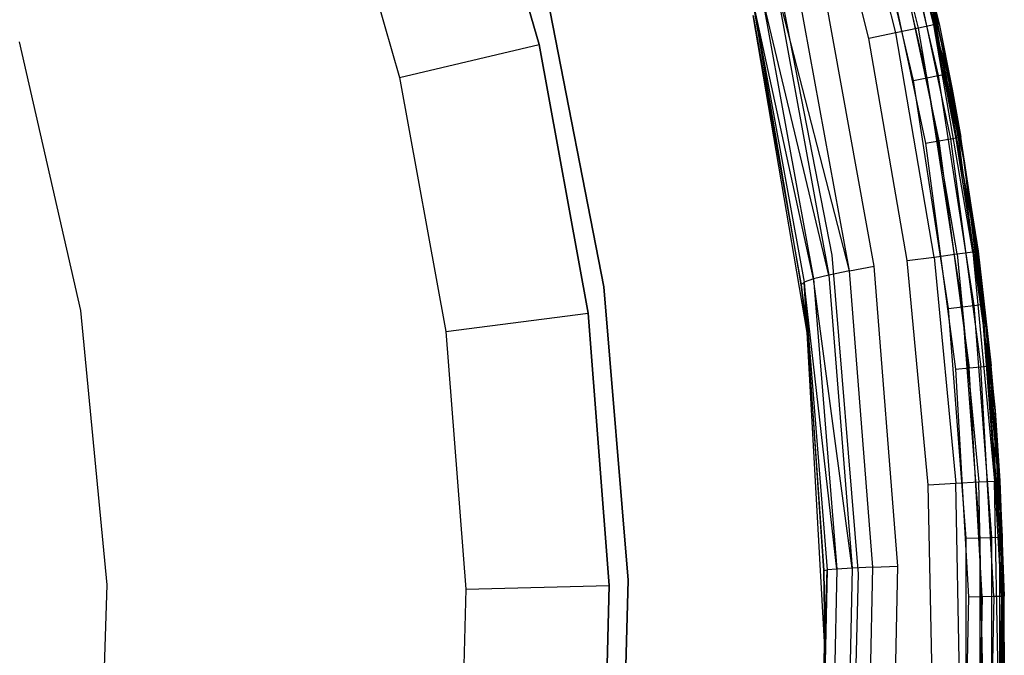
# Model space of a CAD drawing. Extents: x -4.25 to 4.25, y -4.25 to 4.25.
# Tile 29 of 34: x 2.88 to 4.25, y 0 to 0.88. Entities that reach past the tile are written whole.
import ezdxf

# ---------------------------------------------------------------- set-up
doc = ezdxf.new("R2010")
doc.units = 0
doc.header["$LTSCALE"] = 2.54
doc.layers.get('0').update_dxf_attribs({"color": 13, "linetype": 'CONTINUOUS'})

# ---------------------------------------------------------------- blocks, each defined once
blk = doc.blocks.new('VIS_Z_O_ENIE_2_STL_2')
at = {"color": 0}
for p, q in [((3.6011, 0.8498, -4.2457), (3.4946, 1.2156, -4.2457)), ((3.4946, 1.2156, -2.6457), (3.6011, 0.8498, -2.6457)), ((3.4946, 1.2156, -2.6457), (3.6011, 0.8498, -2.6457)), ((3.6011, 0.8498, -4.2457), (3.4946, 1.2156, -4.2457)), ((4.1303, 0.8725, -2.4293), (4.0525, 1.1823, -2.4293)), ((4.1303, 0.8725, -2.4293), (4.0525, 1.1823, -2.4293)), ((4.1515, 0.877, -2.4617), (4.0733, 1.1884, -2.4617)), ((4.1515, 0.877, -2.4617), (4.0733, 1.1884, -2.4617)), ((4.0806, 1.1905, -2.5), (4.1589, 0.8785, -2.5)), ((4.0806, 1.1905, -2.5), (4.1589, 0.8785, -2.5)), ((4.0985, 0.8658, -2.4076), (4.0213, 1.1733, -2.4076)), ((4.0985, 0.8658, -2.4076), (4.0213, 1.1733, -2.4076)), ((4.0611, 0.8579, -2.4), (3.9846, 1.1625, -2.4)), ((4.0611, 0.8579, -2.4), (3.9846, 1.1625, -2.4)), ((3.3057, 1.1499, -4.4457), (3.4064, 0.8039, -4.4457)), ((3.3057, 1.1499, -4.4457), (3.4064, 0.8039, -4.4457)), ((4.1232, 0.7996, -6), (4.0499, 1.1129, -6)), ((4.1232, 0.7996, -6), (4.0499, 1.1129, -6)), ((4.0683, 1.118, -6.0038), (4.142, 0.8033, -6.0038)), ((4.0683, 1.118, -6.0038), (4.142, 0.8033, -6.0038)), ((4.084, 1.1223, -6.0146), (4.1579, 0.8064, -6.0146)), ((4.084, 1.1223, -6.0146), (4.1579, 0.8064, -6.0146)), ((4.0944, 1.1252, -6.0309), (4.1685, 0.8084, -6.0309)), ((4.0944, 1.1252, -6.0309), (4.1685, 0.8084, -6.0309)), ((4.0981, 1.1262, -6.05), (4.194, 0.6876, -11.8702)), ((4.0981, 1.1262, -6.05), (4.194, 0.6876, -11.8702)), ((4.0981, 1.1262, -6.05), (4.1723, 0.8092, -6.05)), ((4.0981, 1.1262, -6.05), (4.1723, 0.8092, -6.05)), ((4.1085, 1.0317, -5.2854), (4.1748, 0.718, -5.2854)), ((4.1085, 1.0317, -5.2854), (4.1748, 0.718, -5.2854)), ((4.119, 1.0344, -5.2691), (4.1855, 0.7199, -5.2691)), ((4.119, 1.0344, -5.2691), (4.1855, 0.7199, -5.2691)), ((4.119, 1.0344, -5.2691), (4.1771, 0.7876, -5.25)), ((4.119, 1.0344, -5.2691), (4.1771, 0.7876, -5.25)), ((4.1589, 0.8785, -2.5), (4.1227, 1.0353, -5.25)), ((4.1589, 0.8785, -2.5), (4.1227, 1.0353, -5.25)), ((4.1771, 0.7876, -5.25), (4.1227, 1.0353, -5.25)), ((4.1771, 0.7876, -5.25), (4.1227, 1.0353, -5.25)), ((4.0742, 1.0231, -5.3), (4.1399, 0.712, -5.3)), ((4.0742, 1.0231, -5.3), (4.1399, 0.712, -5.3)), ((4.0928, 1.0278, -5.2962), (4.1588, 0.7153, -5.2962)), ((4.0928, 1.0278, -5.2962), (4.1588, 0.7153, -5.2962)), ((4.0099, 0.556, -5.3), (3.9244, 0.9938, -5.3)), ((4.0099, 0.556, -2.6), (3.9244, 0.9938, -2.6)), ((4.0099, 0.556, -5.3), (3.9244, 0.9938, -5.3)), ((4.0099, 0.556, -2.6), (3.9244, 0.9938, -2.6)), ((4.1364, 0.9762, -6), (4.2148, 0.5457, -6)), ((4.2148, 0.5457, -5.3), (4.1364, 0.9762, -5.3)), ((4.1364, 0.9762, -6), (4.2148, 0.5457, -6)), ((4.2148, 0.5457, -5.3), (4.1364, 0.9762, -5.3)), ((4.0683, 0.5403, -11.8007), (3.9935, 0.9535, -11.7593)), ((4.0683, 0.5403, -11.8007), (3.9935, 0.9535, -11.7593)), ((4.0338, 0.5341, -11.7763), (3.9595, 0.9425, -11.7352)), ((4.0338, 0.5341, -11.7763), (3.9595, 0.9425, -11.7352)), ((3.9111, 0.9224, -11.6674), (3.9839, 0.5227, -11.7085)), ((4.0052, 0.5281, -11.7451), (3.9111, 0.9224, -11.6674)), ((4.0052, 0.5281, -11.7451), (3.9111, 0.9224, -11.6674)), ((3.9111, 0.9224, -11.6674), (3.9839, 0.5227, -11.7085)), ((3.9316, 0.932, -11.7041), (4.0052, 0.5281, -11.7451)), ((4.0338, 0.5341, -11.7763), (3.9316, 0.932, -11.7041)), ((4.0338, 0.5341, -11.7763), (3.9316, 0.932, -11.7041)), ((3.9316, 0.932, -11.7041), (4.0052, 0.5281, -11.7451)), ((3.6914, 0.5119, -6), (3.6127, 0.9149, -6)), ((3.6127, 0.9149, -5.3), (3.6914, 0.5119, -5.3)), ((3.6127, 0.9149, -5.3), (3.6914, 0.5119, -5.3)), ((3.6914, 0.5119, -6), (3.6127, 0.9149, -6)), ((3.9668, 0.5146, -11.6256), (3.8989, 0.9144, -11.6268)), ((3.8989, 0.9144, -11.6268), (3.9709, 0.5181, -11.668)), ((3.9668, 0.5146, -11.6256), (3.8989, 0.9144, -11.6268)), ((3.9839, 0.5227, -11.7085), (3.8989, 0.9144, -11.6268)), ((3.9839, 0.5227, -11.7085), (3.8989, 0.9144, -11.6268)), ((3.8989, 0.9144, -11.6268), (3.9709, 0.5181, -11.668)), ((4.194, 0.6876, -11.8702), (4.1506, 0.9136, -11.8462)), ((4.194, 0.6876, -11.8702), (4.1506, 0.9136, -11.8462)), ((3.9748, 0.4479, -6), (3.8997, 0.8901, -6)), ((3.8997, 0.8901, -6), (3.9668, 0.5146, -11.6256)), ((3.8997, 0.8901, -6), (3.9668, 0.5146, -11.6256)), ((3.8997, 0.8901, -11.5867), (3.9668, 0.5146, -11.6256)), ((3.9748, 0.4479, -6), (3.8997, 0.8901, -6)), ((3.8997, 0.8901, -11.5867), (3.9668, 0.5146, -11.6256)), ((4.0985, 0.8658, -2.4076), (4.0611, 0.8579, -2.4)), ((4.0985, 0.8658, -2.4076), (4.0611, 0.8579, -2.4)), ((4.1303, 0.8725, -2.4293), (4.0985, 0.8658, -2.4076)), ((4.1303, 0.8725, -2.4293), (4.0985, 0.8658, -2.4076)), ((4.1523, 0.5533, -2.4076), (4.0985, 0.8658, -2.4076)), ((4.1523, 0.5533, -2.4076), (4.0985, 0.8658, -2.4076)), ((4.1515, 0.877, -2.4617), (4.1303, 0.8725, -2.4293)), ((4.1515, 0.877, -2.4617), (4.1303, 0.8725, -2.4293)), ((4.1844, 0.5576, -2.4293), (4.1303, 0.8725, -2.4293)), ((4.1844, 0.5576, -2.4293), (4.1303, 0.8725, -2.4293)), ((4.1515, 0.877, -2.4617), (4.1589, 0.8785, -2.5)), ((4.1515, 0.877, -2.4617), (4.1589, 0.8785, -2.5)), ((4.2059, 0.5605, -2.4617), (4.1515, 0.877, -2.4617)), ((4.2135, 0.5615, -2.5), (4.1515, 0.877, -2.4617)), ((4.2059, 0.5605, -2.4617), (4.1515, 0.877, -2.4617)), ((4.2135, 0.5615, -2.5), (4.1515, 0.877, -2.4617)), ((4.1771, 0.7876, -2.5), (4.1515, 0.877, -2.4617)), ((4.1771, 0.7876, -2.5), (4.1515, 0.877, -2.4617)), ((4.1589, 0.8785, -2.5), (4.1771, 0.7876, -5.25)), ((4.1589, 0.8785, -2.5), (4.1771, 0.7876, -5.25)), ((4.1589, 0.8785, -2.5), (4.1771, 0.7876, -2.5)), ((4.1589, 0.8785, -2.5), (4.1771, 0.7876, -2.5)), ((2.9615, 0.4788), (2.876, 0.8536)), ((2.9615, 0.4788, -2.4), (2.876, 0.8536, -2.4)), ((2.9615, 0.4788), (2.876, 0.8536)), ((2.9615, 0.4788, -2.4), (2.876, 0.8536, -2.4)), ((4.1143, 0.5483, -2.4), (4.0611, 0.8579, -2.4)), ((4.1143, 0.5483, -2.4), (4.0611, 0.8579, -2.4)), ((3.4064, 0.8039, -4.4457), (3.6011, 0.8498, -4.2457)), ((3.4064, 0.8039, -4.4457), (3.6011, 0.8498, -4.2457)), ((3.6694, 0.4751, -4.2457), (3.6011, 0.8498, -4.2457)), ((3.6011, 0.8498, -4.2457), (3.6011, 0.8498, -2.6457)), ((3.6011, 0.8498, -2.6457), (3.6694, 0.4751, -2.6457)), ((3.6011, 0.8498, -4.2457), (3.6011, 0.8498, -2.6457)), ((3.6011, 0.8498, -2.6457), (3.6694, 0.4751, -2.6457)), ((3.6694, 0.4751, -4.2457), (3.6011, 0.8498, -4.2457)), ((3.4064, 0.8039, -4.4457), (3.471, 0.4494, -4.4457)), ((3.4064, 0.8039, -4.4457), (3.471, 0.4494, -4.4457)), ((4.1232, 0.7996, -6), (4.142, 0.8033, -6.0038)), ((4.1232, 0.7996, -6), (4.142, 0.8033, -6.0038)), ((4.1723, 0.4817, -6), (4.1232, 0.7996, -6)), ((4.1723, 0.4817, -6), (4.1232, 0.7996, -6)), ((4.142, 0.8033, -6.0038), (4.1579, 0.8064, -6.0146)), ((4.142, 0.8033, -6.0038), (4.1579, 0.8064, -6.0146)), ((4.142, 0.8033, -6.0038), (4.1913, 0.4839, -6.0038)), ((4.142, 0.8033, -6.0038), (4.1913, 0.4839, -6.0038)), ((4.1579, 0.8064, -6.0146), (4.1685, 0.8084, -6.0309)), ((4.1579, 0.8064, -6.0146), (4.1685, 0.8084, -6.0309)), ((4.1579, 0.8064, -6.0146), (4.2074, 0.4857, -6.0146)), ((4.1579, 0.8064, -6.0146), (4.2074, 0.4857, -6.0146)), ((4.1723, 0.8092, -6.05), (4.1685, 0.8084, -6.0309)), ((4.1723, 0.8092, -6.05), (4.1685, 0.8084, -6.0309)), ((4.194, 0.6876, -6.05), (4.1685, 0.8084, -6.0309)), ((4.1685, 0.8084, -6.0309), (4.2182, 0.487, -6.0309)), ((4.194, 0.6876, -6.05), (4.1685, 0.8084, -6.0309)), ((4.1685, 0.8084, -6.0309), (4.2182, 0.487, -6.0309)), ((4.194, 0.6876, -11.8702), (4.1723, 0.8092, -6.05)), ((4.1723, 0.8092, -6.05), (4.194, 0.6876, -6.05)), ((4.194, 0.6876, -11.8702), (4.1723, 0.8092, -6.05)), ((4.1723, 0.8092, -6.05), (4.194, 0.6876, -6.05)), ((4.1771, 0.7876, -2.5), (4.1771, 0.7876, -5.25)), ((4.1771, 0.7876, -2.5), (4.1771, 0.7876, -5.25)), ((4.1771, 0.7876, -2.5), (4.1892, 0.7205, -5.25)), ((4.1892, 0.7205, -5.25), (4.1771, 0.7876, -5.25)), ((4.1771, 0.7876, -2.5), (4.1892, 0.7205, -5.25)), ((4.1771, 0.7876, -2.5), (4.2135, 0.5615, -2.5)), ((4.1771, 0.7876, -2.5), (4.2135, 0.5615, -2.5)), ((4.1892, 0.7205, -5.25), (4.1771, 0.7876, -5.25)), ((4.1855, 0.7199, -5.2691), (4.1771, 0.7876, -5.25)), ((4.1855, 0.7199, -5.2691), (4.1771, 0.7876, -5.25)), ((4.1399, 0.712, -5.3), (4.1588, 0.7153, -5.2962)), ((4.1399, 0.712, -5.3), (4.1588, 0.7153, -5.2962)), ((4.1588, 0.7153, -5.2962), (4.1748, 0.718, -5.2854)), ((4.1588, 0.7153, -5.2962), (4.1748, 0.718, -5.2854)), ((4.1588, 0.7153, -5.2962), (4.201, 0.3987, -5.2962)), ((4.1588, 0.7153, -5.2962), (4.201, 0.3987, -5.2962)), ((4.1748, 0.718, -5.2854), (4.1855, 0.7199, -5.2691)), ((4.1748, 0.718, -5.2854), (4.1855, 0.7199, -5.2691)), ((4.1748, 0.718, -5.2854), (4.2171, 0.4002, -5.2854)), ((4.1748, 0.718, -5.2854), (4.2171, 0.4002, -5.2854)), ((4.1892, 0.7205, -5.25), (4.1855, 0.7199, -5.2691)), ((4.1892, 0.7205, -5.25), (4.1855, 0.7199, -5.2691)), ((4.1855, 0.7199, -5.2691), (4.2279, 0.4013, -5.2691)), ((4.1855, 0.7199, -5.2691), (4.2279, 0.4013, -5.2691)), ((4.2135, 0.5615, -2.5), (4.1892, 0.7205, -5.25)), ((4.2135, 0.5615, -2.5), (4.1892, 0.7205, -5.25)), ((4.2317, 0.4016, -5.25), (4.1892, 0.7205, -5.25)), ((4.2317, 0.4016, -5.25), (4.1892, 0.7205, -5.25)), ((4.1399, 0.712, -5.3), (4.1819, 0.3969, -5.3)), ((4.1399, 0.712, -5.3), (4.1819, 0.3969, -5.3)), ((4.2251, 0.4595, -11.8873), (4.194, 0.6876, -6.05)), ((4.194, 0.6876, -6.05), (4.222, 0.4874, -6.05)), ((4.2251, 0.4595, -11.8873), (4.194, 0.6876, -6.05)), ((4.2251, 0.4595, -11.8873), (4.194, 0.6876, -11.8702)), ((4.194, 0.6876, -11.8702), (4.194, 0.6876, -6.05)), ((4.194, 0.6876, -11.8702), (4.194, 0.6876, -6.05)), ((4.2251, 0.4595, -11.8873), (4.194, 0.6876, -11.8702)), ((4.2182, 0.487, -6.0309), (4.194, 0.6876, -6.05)), ((4.194, 0.6876, -6.05), (4.222, 0.4874, -6.05)), ((4.2182, 0.487, -6.0309), (4.194, 0.6876, -6.05)), ((4.0467, 0.1115, -5.3), (4.0099, 0.556, -5.3)), ((4.0467, 0.1115, -2.6), (4.0099, 0.556, -2.6)), ((4.0099, 0.556, -2.6), (4.0099, 0.556, -5.3)), ((4.0467, 0.1115, -5.3), (4.0099, 0.556, -5.3)), ((4.0099, 0.556, -2.6), (4.0099, 0.556, -5.3)), ((4.0467, 0.1115, -2.6), (4.0099, 0.556, -2.6)), ((4.1143, 0.5483, -2.4), (4.1523, 0.5533, -2.4076)), ((4.1143, 0.5483, -2.4), (4.1523, 0.5533, -2.4076)), ((4.1523, 0.5533, -2.4076), (4.1844, 0.5576, -2.4293)), ((4.1523, 0.5533, -2.4076), (4.1844, 0.5576, -2.4293)), ((4.1523, 0.5533, -2.4076), (4.1822, 0.2377, -2.4076)), ((4.1523, 0.5533, -2.4076), (4.1822, 0.2377, -2.4076)), ((4.1844, 0.5576, -2.4293), (4.2059, 0.5605, -2.4617)), ((4.1844, 0.5576, -2.4293), (4.2059, 0.5605, -2.4617)), ((4.1844, 0.5576, -2.4293), (4.2146, 0.2395, -2.4293)), ((4.1844, 0.5576, -2.4293), (4.2146, 0.2395, -2.4293)), ((4.2135, 0.5615, -2.5), (4.2059, 0.5605, -2.4617)), ((4.2135, 0.5615, -2.5), (4.2059, 0.5605, -2.4617)), ((4.2059, 0.5605, -2.4617), (4.2372, 0.3391, -2.5)), ((4.2059, 0.5605, -2.4617), (4.2372, 0.3391, -2.5)), ((4.2059, 0.5605, -2.4617), (4.2363, 0.2408, -2.4617)), ((4.2059, 0.5605, -2.4617), (4.2363, 0.2408, -2.4617)), ((4.2135, 0.5615, -2.5), (4.2317, 0.4016, -5.25)), ((4.2135, 0.5615, -2.5), (4.2317, 0.4016, -5.25)), ((4.2135, 0.5615, -2.5), (4.2372, 0.3391, -2.5)), ((4.2135, 0.5615, -2.5), (4.2372, 0.3391, -2.5)), ((4.0338, 0.5341, -11.7763), (4.0683, 0.5403, -11.8007)), ((4.0338, 0.5341, -11.7763), (4.0683, 0.5403, -11.8007)), ((4.1014, 0.1219, -11.819), (4.0683, 0.5403, -11.8007)), ((4.1014, 0.1219, -11.819), (4.0683, 0.5403, -11.8007)), ((4.144, 0.2355, -2.4), (4.1143, 0.5483, -2.4)), ((4.144, 0.2355, -2.4), (4.1143, 0.5483, -2.4)), ((4.2148, 0.5457, -6), (4.2486, 0.1094, -6)), ((4.2486, 0.1094, -5.3), (4.2148, 0.5457, -5.3)), ((4.2148, 0.5457, -6), (4.2486, 0.1094, -6)), ((4.2148, 0.5457, -6), (4.2148, 0.5457, -5.3)), ((4.2486, 0.1094, -5.3), (4.2148, 0.5457, -5.3)), ((4.2148, 0.5457, -6), (4.2148, 0.5457, -5.3)), ((3.9839, 0.5227, -11.7085), (3.9709, 0.5181, -11.668)), ((3.9839, 0.5227, -11.7085), (3.9709, 0.5181, -11.668)), ((4.0052, 0.5281, -11.7451), (3.9839, 0.5227, -11.7085)), ((4.0052, 0.5281, -11.7451), (3.9839, 0.5227, -11.7085)), ((3.9839, 0.5227, -11.7085), (4.0162, 0.1179, -11.7267)), ((4.0378, 0.1191, -11.7633), (3.9839, 0.5227, -11.7085)), ((4.0378, 0.1191, -11.7633), (3.9839, 0.5227, -11.7085)), ((3.9839, 0.5227, -11.7085), (4.0162, 0.1179, -11.7267)), ((4.0338, 0.5341, -11.7763), (4.0052, 0.5281, -11.7451)), ((4.0338, 0.5341, -11.7763), (4.0052, 0.5281, -11.7451)), ((4.0052, 0.5281, -11.7451), (4.0378, 0.1191, -11.7633)), ((4.0052, 0.5281, -11.7451), (4.0378, 0.1191, -11.7633)), ((4.0666, 0.1205, -11.7946), (4.0338, 0.5341, -11.7763)), ((4.0666, 0.1205, -11.7946), (4.0338, 0.5341, -11.7763)), ((3.7253, 0.1027, -6), (3.6914, 0.5119, -6)), ((3.6914, 0.5119, -5.3), (3.7253, 0.1027, -5.3)), ((3.6914, 0.5119, -5.3), (3.7253, 0.1027, -5.3)), ((3.6914, 0.5119, -5.3), (3.6914, 0.5119, -6)), ((3.7253, 0.1027, -6), (3.6914, 0.5119, -6)), ((3.6914, 0.5119, -5.3), (3.6914, 0.5119, -6)), ((3.9668, 0.5146, -11.6256), (3.9709, 0.5181, -11.668)), ((3.9668, 0.5146, -11.6256), (3.9709, 0.5181, -11.668)), ((3.9748, 0.4479, -6), (3.9668, 0.5146, -11.6256)), ((3.9668, 0.5146, -11.6256), (3.9748, 0.4479, -11.6303)), ((3.9748, 0.4479, -6), (3.9668, 0.5146, -11.6256)), ((3.9668, 0.5146, -11.6256), (3.9748, 0.4479, -11.6303)), ((3.9983, 0.1161, -11.644), (3.9709, 0.5181, -11.668)), ((3.9709, 0.5181, -11.668), (4.0028, 0.1169, -11.6863)), ((3.9748, 0.4479, -11.6303), (3.9709, 0.5181, -11.668)), ((3.9983, 0.1161, -11.644), (3.9709, 0.5181, -11.668)), ((3.9748, 0.4479, -11.6303), (3.9709, 0.5181, -11.668)), ((4.0162, 0.1179, -11.7267), (3.9709, 0.5181, -11.668)), ((4.0162, 0.1179, -11.7267), (3.9709, 0.5181, -11.668)), ((3.9709, 0.5181, -11.668), (4.0028, 0.1169, -11.6863)), ((4.1723, 0.4817, -6), (4.1913, 0.4839, -6.0038)), ((4.1723, 0.4817, -6), (4.1913, 0.4839, -6.0038)), ((4.1969, 0.1609, -6), (4.1723, 0.4817, -6)), ((4.1969, 0.1609, -6), (4.1723, 0.4817, -6)), ((4.1913, 0.4839, -6.0038), (4.2074, 0.4857, -6.0146)), ((4.1913, 0.4839, -6.0038), (4.2074, 0.4857, -6.0146)), ((4.1913, 0.4839, -6.0038), (4.216, 0.1616, -6.0038)), ((4.1913, 0.4839, -6.0038), (4.216, 0.1616, -6.0038)), ((4.2074, 0.4857, -6.0146), (4.2182, 0.487, -6.0309)), ((4.2074, 0.4857, -6.0146), (4.2182, 0.487, -6.0309)), ((4.2074, 0.4857, -6.0146), (4.2322, 0.1622, -6.0146)), ((4.2074, 0.4857, -6.0146), (4.2322, 0.1622, -6.0146)), ((4.222, 0.4874, -6.05), (4.2182, 0.487, -6.0309)), ((4.222, 0.4874, -6.05), (4.2182, 0.487, -6.0309)), ((4.2438, 0.2301, -6.05), (4.2182, 0.487, -6.0309)), ((4.2182, 0.487, -6.0309), (4.2431, 0.1626, -6.0309)), ((4.2438, 0.2301, -6.05), (4.2182, 0.487, -6.0309)), ((4.2182, 0.487, -6.0309), (4.2431, 0.1626, -6.0309)), ((4.2438, 0.2301, -11.8977), (4.222, 0.4874, -6.05)), ((4.222, 0.4874, -6.05), (4.2438, 0.2301, -6.05)), ((4.2438, 0.2301, -11.8977), (4.222, 0.4874, -6.05)), ((4.2251, 0.4595, -11.8873), (4.222, 0.4874, -6.05)), ((4.2251, 0.4595, -11.8873), (4.222, 0.4874, -6.05)), ((4.222, 0.4874, -6.05), (4.2438, 0.2301, -6.05)), ((2.9985, 0.0962), (2.9615, 0.4788)), ((2.9985, 0.0962, -2.4), (2.9615, 0.4788, -2.4)), ((2.9615, 0.4788, -2.4), (2.9615, 0.4788)), ((2.9985, 0.0962), (2.9615, 0.4788)), ((2.9615, 0.4788, -2.4), (2.9615, 0.4788)), ((2.9985, 0.0962, -2.4), (2.9615, 0.4788, -2.4)), ((3.471, 0.4494, -4.4457), (3.6694, 0.4751, -4.2457)), ((3.471, 0.4494, -4.4457), (3.6694, 0.4751, -4.2457)), ((3.6988, 0.0953, -4.2457), (3.6694, 0.4751, -4.2457)), ((3.6694, 0.4751, -4.2457), (3.6694, 0.4751, -2.6457)), ((3.6694, 0.4751, -2.6457), (3.6988, 0.0953, -2.6457)), ((3.6694, 0.4751, -4.2457), (3.6694, 0.4751, -2.6457)), ((3.6694, 0.4751, -2.6457), (3.6988, 0.0953, -2.6457)), ((3.6988, 0.0953, -4.2457), (3.6694, 0.4751, -4.2457)), ((4.2438, 0.2301, -11.8977), (4.2251, 0.4595, -11.8873)), ((4.2438, 0.2301, -11.8977), (4.2251, 0.4595, -11.8873)), ((3.471, 0.4494, -4.4457), (3.4988, 0.0901, -4.4457)), ((3.471, 0.4494, -4.4457), (3.4988, 0.0901, -4.4457)), ((4, 0, -6), (3.9748, 0.4479, -6)), ((3.9748, 0.4479, -6), (3.9983, 0.1161, -11.644)), ((3.9748, 0.4479, -6), (3.9983, 0.1161, -11.644)), ((3.9748, 0.4479, -6), (3.9748, 0.4479, -11.6303)), ((3.9748, 0.4479, -11.6303), (3.9983, 0.1161, -11.644)), ((3.9748, 0.4479, -6), (3.9748, 0.4479, -11.6303)), ((4, 0, -6), (3.9748, 0.4479, -6)), ((3.9748, 0.4479, -11.6303), (3.9983, 0.1161, -11.644)), ((4.1819, 0.3969, -5.3), (4.201, 0.3987, -5.2962)), ((4.1819, 0.3969, -5.3), (4.201, 0.3987, -5.2962)), ((4.201, 0.3987, -5.2962), (4.2171, 0.4002, -5.2854)), ((4.201, 0.3987, -5.2962), (4.2171, 0.4002, -5.2854)), ((4.2191, 0.0799, -5.2962), (4.201, 0.3987, -5.2962)), ((4.2191, 0.0799, -5.2962), (4.201, 0.3987, -5.2962)), ((4.2171, 0.4002, -5.2854), (4.2279, 0.4013, -5.2691)), ((4.2171, 0.4002, -5.2854), (4.2279, 0.4013, -5.2691)), ((4.2353, 0.0802, -5.2854), (4.2171, 0.4002, -5.2854)), ((4.2353, 0.0802, -5.2854), (4.2171, 0.4002, -5.2854)), ((4.2279, 0.4013, -5.2691), (4.2317, 0.4016, -5.25)), ((4.2279, 0.4013, -5.2691), (4.2317, 0.4016, -5.25)), ((4.2372, 0.3391, -5.25), (4.2279, 0.4013, -5.2691)), ((4.2372, 0.3391, -5.25), (4.2279, 0.4013, -5.2691)), ((4.2461, 0.0804, -5.2691), (4.2279, 0.4013, -5.2691)), ((4.2461, 0.0804, -5.2691), (4.2279, 0.4013, -5.2691)), ((4.2372, 0.3391, -2.5), (4.2317, 0.4016, -5.25)), ((4.2372, 0.3391, -2.5), (4.2317, 0.4016, -5.25)), ((4.2372, 0.3391, -5.25), (4.2317, 0.4016, -5.25)), ((4.2372, 0.3391, -5.25), (4.2317, 0.4016, -5.25)), ((4.1819, 0.3969, -5.3), (4.2, 0.0795, -5.3)), ((4.1819, 0.3969, -5.3), (4.2, 0.0795, -5.3)), ((4.2372, 0.3391, -2.5), (4.2363, 0.2408, -2.4617)), ((4.2372, 0.3391, -2.5), (4.2363, 0.2408, -2.4617)), ((4.2372, 0.3391, -2.5), (4.2372, 0.3391, -5.25)), ((4.2372, 0.3391, -2.5), (4.2372, 0.3391, -5.25)), ((4.2372, 0.3391, -2.5), (4.2439, 0.2412, -2.5)), ((4.2439, 0.2412, -2.5), (4.2372, 0.3391, -5.25)), ((4.2439, 0.2412, -2.5), (4.2372, 0.3391, -5.25)), ((4.25, 0.0804, -5.25), (4.2372, 0.3391, -5.25)), ((4.2372, 0.3391, -2.5), (4.2439, 0.2412, -2.5)), ((4.25, 0.0804, -5.25), (4.2372, 0.3391, -5.25)), ((4.2461, 0.0804, -5.2691), (4.2372, 0.3391, -5.25)), ((4.2461, 0.0804, -5.2691), (4.2372, 0.3391, -5.25)), ((4.144, 0.2355, -2.4), (4.1822, 0.2377, -2.4076)), ((4.144, 0.2355, -2.4), (4.1822, 0.2377, -2.4076)), ((4.15, -0.0785, -2.4), (4.144, 0.2355, -2.4)), ((4.15, -0.0785, -2.4), (4.144, 0.2355, -2.4)), ((4.1822, 0.2377, -2.4076), (4.2146, 0.2395, -2.4293)), ((4.1822, 0.2377, -2.4076), (4.2146, 0.2395, -2.4293)), ((4.1882, -0.0793, -2.4076), (4.1822, 0.2377, -2.4076)), ((4.1882, -0.0793, -2.4076), (4.1822, 0.2377, -2.4076)), ((4.2146, 0.2395, -2.4293), (4.2363, 0.2408, -2.4617)), ((4.2146, 0.2395, -2.4293), (4.2363, 0.2408, -2.4617)), ((4.2207, -0.0799, -2.4293), (4.2146, 0.2395, -2.4293)), ((4.2207, -0.0799, -2.4293), (4.2146, 0.2395, -2.4293)), ((4.2363, 0.2408, -2.4617), (4.2439, 0.2412, -2.5)), ((4.2363, 0.2408, -2.4617), (4.2439, 0.2412, -2.5)), ((4.2423, -0.0803, -2.4617), (4.2363, 0.2408, -2.4617)), ((4.2423, -0.0803, -2.4617), (4.2363, 0.2408, -2.4617)), ((4.2439, 0.2412, -2.5), (4.25, 0.0804, -5.25)), ((4.2439, 0.2412, -2.5), (4.25, 0.0804, -5.25)), ((4.2439, 0.2412, -2.5), (4.25, -0.0804, -2.5)), ((4.2439, 0.2412, -2.5), (4.25, -0.0804, -2.5)), ((4.2438, 0.2301, -6.05), (4.2431, 0.1626, -6.0309)), ((4.2438, 0.2301, -6.05), (4.2431, 0.1626, -6.0309)), ((4.248, 0.1314, -11.9), (4.2438, 0.2301, -6.05)), ((4.2438, 0.2301, -6.05), (4.2469, 0.1628, -6.05)), ((4.248, 0.1314, -11.9), (4.2438, 0.2301, -6.05)), ((4.248, 0.1314, -11.9), (4.2438, 0.2301, -11.8977)), ((4.2438, 0.2301, -11.8977), (4.2438, 0.2301, -6.05)), ((4.2438, 0.2301, -11.8977), (4.2438, 0.2301, -6.05)), ((4.248, 0.1314, -11.9), (4.2438, 0.2301, -11.8977)), ((4.2438, 0.2301, -6.05), (4.2469, 0.1628, -6.05)), ((4.1969, 0.1609, -6), (4.216, 0.1616, -6.0038)), ((4.1969, 0.1609, -6), (4.216, 0.1616, -6.0038)), ((4.1969, -0.1609, -6), (4.1969, 0.1609, -6)), ((4.1969, -0.1609, -6), (4.1969, 0.1609, -6)), ((4.216, 0.1616, -6.0038), (4.2322, 0.1622, -6.0146)), ((4.216, 0.1616, -6.0038), (4.2322, 0.1622, -6.0146)), ((4.216, 0.1616, -6.0038), (4.216, -0.1616, -6.0038)), ((4.216, 0.1616, -6.0038), (4.216, -0.1616, -6.0038)), ((4.2322, 0.1622, -6.0146), (4.2431, 0.1626, -6.0309)), ((4.2322, 0.1622, -6.0146), (4.2431, 0.1626, -6.0309)), ((4.2322, 0.1622, -6.0146), (4.2322, -0.1622, -6.0146)), ((4.2322, 0.1622, -6.0146), (4.2322, -0.1622, -6.0146)), ((4.2469, 0.1628, -6.05), (4.2431, 0.1626, -6.0309)), ((4.2469, 0.1628, -6.05), (4.2431, 0.1626, -6.0309)), ((4.2431, 0.1626, -6.0309), (4.2431, -0.1626, -6.0309)), ((4.2431, 0.1626, -6.0309), (4.2431, -0.1626, -6.0309)), ((4.25, 0, -11.9), (4.2469, 0.1628, -6.05)), ((4.2469, 0.1628, -6.05), (4.2469, -0.1628, -6.05)), ((4.25, 0, -11.9), (4.2469, 0.1628, -6.05)), ((4.248, 0.1314, -11.9), (4.2469, 0.1628, -6.05)), ((4.248, 0.1314, -11.9), (4.2469, 0.1628, -6.05)), ((4.2469, 0.1628, -6.05), (4.2469, -0.1628, -6.05)), ((4.248, -0.1314, -11.9), (4.248, 0.1314, -11.9)), ((4.248, 0.1314, -11.9), (4.25, 0, -11.9)), ((4.248, 0.1314, -11.9), (4.25, 0, -11.9)), ((4.248, -0.1314, -11.9), (4.248, 0.1314, -11.9)), ((3.9899, -0.2834, -11.6391), (4.0028, 0.1169, -11.6863)), ((3.9899, -0.2834, -11.6391), (4.0028, 0.1169, -11.6863)), ((4.0028, 0.1169, -11.6863), (3.9944, -0.2854, -11.6814)), ((4.0028, 0.1169, -11.6863), (3.9944, -0.2854, -11.6814)), ((3.9983, 0.1161, -11.644), (4.0028, 0.1169, -11.6863)), ((3.9983, 0.1161, -11.644), (4.0028, 0.1169, -11.6863)), ((4, 0, -6), (3.9983, 0.1161, -11.644)), ((3.9983, 0.1161, -11.644), (4, 0, -11.6449)), ((4, 0, -6), (3.9983, 0.1161, -11.644)), ((3.9983, 0.1161, -11.644), (4, 0, -11.6449)), ((4, 0, -11.6449), (4.0028, 0.1169, -11.6863)), ((4, 0, -11.6449), (4.0028, 0.1169, -11.6863)), ((4.0162, 0.1179, -11.7267), (4.0028, 0.1169, -11.6863)), ((4.0162, 0.1179, -11.7267), (4.0028, 0.1169, -11.6863)), ((4.0162, 0.1179, -11.7267), (4.0076, -0.288, -11.7218)), ((4.0162, 0.1179, -11.7267), (4.0076, -0.288, -11.7218)), ((4.0378, 0.1191, -11.7633), (4.0162, 0.1179, -11.7267)), ((4.0378, 0.1191, -11.7633), (4.0162, 0.1179, -11.7267)), ((4.0378, 0.1191, -11.7633), (4.0291, -0.2909, -11.7585)), ((4.0378, 0.1191, -11.7633), (4.0291, -0.2909, -11.7585)), ((4.0344, -0.3343, -5.3), (4.0467, 0.1115, -5.3)), ((4.0344, -0.3343, -2.6), (4.0467, 0.1115, -2.6)), ((4.0344, -0.3343, -5.3), (4.0467, 0.1115, -5.3)), ((4.0344, -0.3343, -2.6), (4.0467, 0.1115, -2.6)), ((4.0666, 0.1205, -11.7946), (4.0378, 0.1191, -11.7633)), ((4.0666, 0.1205, -11.7946), (4.0378, 0.1191, -11.7633)), ((4.0467, 0.1115, -2.6), (4.0467, 0.1115, -5.3)), ((4.0467, 0.1115, -2.6), (4.0467, 0.1115, -5.3)), ((4.0579, -0.2942, -11.7897), (4.0666, 0.1205, -11.7946)), ((4.0579, -0.2942, -11.7897), (4.0666, 0.1205, -11.7946)), ((4.0666, 0.1205, -11.7946), (4.1014, 0.1219, -11.819)), ((4.0666, 0.1205, -11.7946), (4.1014, 0.1219, -11.819)), ((4.0927, -0.2976, -11.8141), (4.1014, 0.1219, -11.819)), ((4.0927, -0.2976, -11.8141), (4.1014, 0.1219, -11.819)), ((2.9861, -0.2881), (2.9985, 0.0962)), ((2.9861, -0.2881, -2.4), (2.9985, 0.0962, -2.4)), ((2.9861, -0.2881), (2.9985, 0.0962)), ((2.9861, -0.2881, -2.4), (2.9985, 0.0962, -2.4)), ((2.9985, 0.0962, -2.4), (2.9985, 0.0962)), ((2.9985, 0.0962, -2.4), (2.9985, 0.0962)), ((3.714, -0.3078, -6), (3.7253, 0.1027, -6)), ((3.7253, 0.1027, -5.3), (3.714, -0.3078, -5.3)), ((3.7253, 0.1027, -5.3), (3.714, -0.3078, -5.3)), ((3.714, -0.3078, -6), (3.7253, 0.1027, -6)), ((3.7253, 0.1027, -5.3), (3.7253, 0.1027, -6)), ((3.7253, 0.1027, -5.3), (3.7253, 0.1027, -6)), ((4.2486, 0.1094, -6), (4.2373, -0.328, -6)), ((4.2373, -0.328, -5.3), (4.2486, 0.1094, -5.3)), ((4.2486, 0.1094, -6), (4.2373, -0.328, -6)), ((4.2373, -0.328, -5.3), (4.2486, 0.1094, -5.3)), ((4.2486, 0.1094, -6), (4.2486, 0.1094, -5.3)), ((4.2486, 0.1094, -6), (4.2486, 0.1094, -5.3)), ((3.4988, 0.0901, -4.4457), (3.4896, -0.2701, -4.4457)), ((3.4988, 0.0901, -4.4457), (3.4896, -0.2701, -4.4457)), ((3.4988, 0.0901, -4.4457), (3.6988, 0.0953, -4.2457)), ((3.4988, 0.0901, -4.4457), (3.6988, 0.0953, -4.2457)), ((3.689, -0.2855, -4.2457), (3.6988, 0.0953, -4.2457)), ((3.6988, 0.0953, -2.6457), (3.689, -0.2855, -2.6457)), ((3.6988, 0.0953, -2.6457), (3.689, -0.2855, -2.6457)), ((3.689, -0.2855, -4.2457), (3.6988, 0.0953, -4.2457)), ((3.6988, 0.0953, -4.2457), (3.6988, 0.0953, -2.6457)), ((3.6988, 0.0953, -4.2457), (3.6988, 0.0953, -2.6457)), ((4.2, 0.0795, -5.3), (4.1939, -0.2384, -5.3)), ((4.2, 0.0795, -5.3), (4.1939, -0.2384, -5.3)), ((4.2, 0.0795, -5.3), (4.2191, 0.0799, -5.2962)), ((4.2, 0.0795, -5.3), (4.2191, 0.0799, -5.2962)), ((4.2191, 0.0799, -5.2962), (4.213, -0.2395, -5.2962)), ((4.2191, 0.0799, -5.2962), (4.213, -0.2395, -5.2962)), ((4.2191, 0.0799, -5.2962), (4.2353, 0.0802, -5.2854)), ((4.2191, 0.0799, -5.2962), (4.2353, 0.0802, -5.2854)), ((4.2353, 0.0802, -5.2854), (4.2292, -0.2404, -5.2854)), ((4.2353, 0.0802, -5.2854), (4.2292, -0.2404, -5.2854)), ((4.2353, 0.0802, -5.2854), (4.2461, 0.0804, -5.2691)), ((4.2353, 0.0802, -5.2854), (4.2461, 0.0804, -5.2691)), ((4.2461, 0.0804, -5.2691), (4.2401, -0.241, -5.2691)), ((4.2461, 0.0804, -5.2691), (4.2401, -0.241, -5.2691)), ((4.25, 0.0804, -5.25), (4.2461, 0.0804, -5.2691)), ((4.2461, 0.0804, -5.2691), (4.2492, -0.1132, -5.25)), ((4.2461, 0.0804, -5.2691), (4.2492, -0.1132, -5.25)), ((4.25, 0.0804, -5.25), (4.2461, 0.0804, -5.2691)), ((4.2492, -0.1132, -5.25), (4.25, 0.0804, -5.25)), ((4.2492, -0.1132, -5.25), (4.25, 0.0804, -5.25)), ((4.25, -0.0804, -2.5), (4.25, 0.0804, -5.25)), ((4.25, -0.0804, -2.5), (4.25, 0.0804, -5.25)), ((4.25, 0, -11.9), (4.2469, -0.1628, -6.05)), ((4.25, 0, -11.9), (4.2469, -0.1628, -6.05)), ((4.25, 0, -11.9), (4.248, -0.1314, -11.9)), ((4.25, 0, -11.9), (4.248, -0.1314, -11.9)), ((3.9748, -0.4479, -6), (4, 0, -6)), ((3.9748, -0.4479, -6), (4, 0, -6)), ((4, 0, -6), (3.9899, -0.2834, -11.6391)), ((4, 0, -6), (3.9899, -0.2834, -11.6391)), ((4, 0, -11.6449), (3.9899, -0.2834, -11.6391)), ((4, 0, -11.6449), (3.9899, -0.2834, -11.6391)), ((4, 0, -6), (4, 0, -11.6449)), ((4, 0, -6), (4, 0, -11.6449))]:
    blk.add_line(p, q, dxfattribs=at)

msp = doc.modelspace()

# ---------------------------------------------------------------- block references
at = {"color": 0}
msp.add_blockref('VIS_Z_O_ENIE_2_STL_2', (0, 0), dxfattribs=at)

doc.saveas('drawing.dxf')
